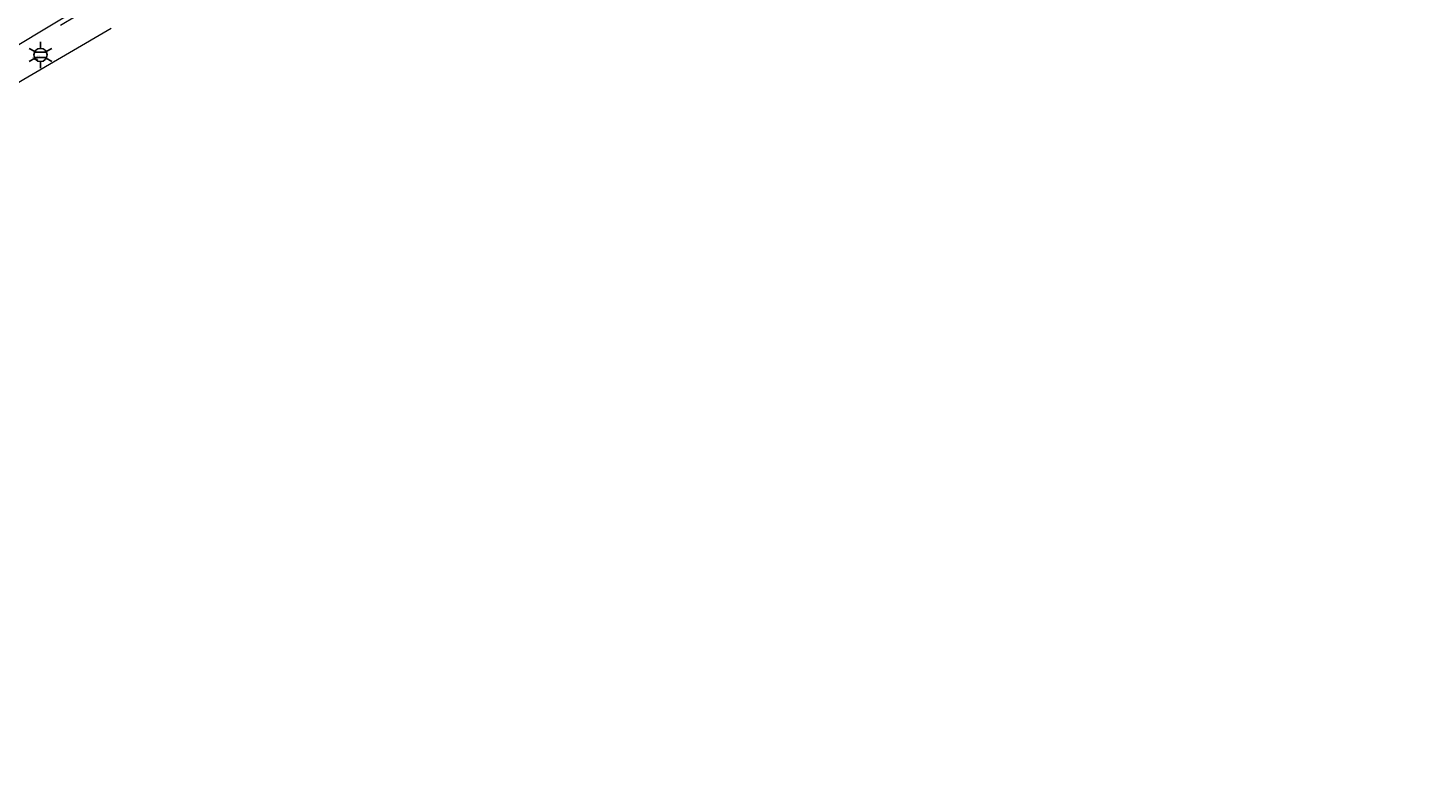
# Model space of a CAD drawing. Header units: metres. Extents: x 127882 to 128093, y 464596 to 464731.
# Tile 7 of 31: x 127927 to 127964, y 464602 to 464622. Entities that reach past the tile are written whole.
import ezdxf
from ezdxf.enums import TextEntityAlignment as Align

# ---------------------------------------------------------------- set-up
doc = ezdxf.new("R2010")
doc.units = ezdxf.units.M
doc.linetypes.add('XX-DASHDOT', pattern=[10, 3, -2, 0, -2, 3])
doc.linetypes.add('XX-HART', pattern=[13, 4, -2, 1, -2, 4])
for name, color, linetype in [('B-ME-AL-SITUATIEMETING-S @ 1', 7, 'Continuous'), ('B-WE-AL-SITUATIEMETING-S @ 1', 7, 'Continuous'), ('X-XX-AL-MEETPUNT_DATA_PUNTNUMMER-T18', 7, 'Continuous')]:
    doc.layers.add(name, color=color, linetype=linetype)
for name, color, linetype, lineweight in [('B-WE-GW-TALUD_KRUIN-G', 90, 'XX-HART', 18), ('B-WE-IE-MEUBILAIR_WEGMEUBILAIR_LICHTMAST-S @ 1', 7, 'Continuous', 25), ('B-WE-VH-KANTOPSLUITING_ACHTERKANTBAND-G', 40, 'XX-DASHDOT', 18), ('B-WE-VH-KANTVERHARDING-G', 40, 'Continuous', 18)]:
    doc.layers.add(name, color=color, linetype=linetype, lineweight=lineweight)
doc.styles.add('NLCS-ISO-ANNOTATIVE-T18', font='NLCS-ISO.ttf', dxfattribs={"height": 1.8})

# ---------------------------------------------------------------- blocks, each defined once
blk = doc.blocks.new('SAL-MEETPUNT_MARKER-SO')
at = {"layer": 'X-XX-AL-MEETPUNT_DATA_PUNTNUMMER-T18', "style": 'NLCS-ISO-ANNOTATIVE-T18'}
blk.add_attdef('PUNTID', text='', height=1.5, dxfattribs=at).set_placement((-1, -2.59), align=Align.RIGHT)
blk = doc.blocks.new('B-SIE-WEG_LICHTMAST-SO')
at = {"color": 0, "linetype": 'ByBlock', "lineweight": -2}
for points in [[(-0.76, 0.44), (-1.52, 0.87)], [(-0.8, 0.35), (0.8, 0.35)], [(0, 0.87), (0, 1.75)], [(0.76, 0.44), (1.52, 0.87)], [(-0.76, -0.44), (-1.52, -0.88)], [(-0.8, -0.35), (0.8, -0.35)], [(0, -0.88), (0, -1.75)], [(0.76, -0.44), (1.52, -0.88)]]:
    blk.add_lwpolyline(points, dxfattribs=at)
blk.add_circle((0, 0), 0.875, dxfattribs=at)
at = {"color": 0, "linetype": 'ByBlock', "lineweight": -2, "style": 'NLCS-ISO-ANNOTATIVE-T18'}
blk.add_attdef('SYMBOOL', (2.5, -2.5), '', height=1.8, dxfattribs=at)

msp = doc.modelspace()

# ---------------------------------------------------------------- linework, layer by layer
at = {"layer": 'B-WE-GW-TALUD_KRUIN-G'}
msp.add_polyline3d([(127947.184, 464628.884, -0.704), (127946.404, 464629.846, -0.516), (127945.378, 464630.18, -0.435), (127944.314, 464629.908, -0.506), (127942.967, 464629.568, -0.433), (127937.236, 464626.309, -0.569), (127927.156, 464620.406, -0.683), (127917.005, 464614.375, -0.706), (127907.006, 464608.088, -0.696), (127905.366, 464606.578, -0.703), (127904.249, 464605.13, -0.631), (127903.685, 464603.438, -0.705), (127904.041, 464602.021, -0.837)], dxfattribs=at)
at = {"layer": 'B-WE-VH-KANTOPSLUITING_ACHTERKANTBAND-G'}
msp.add_polyline3d([(127964.322, 464648.816, -0.381), (127963.089, 464648.043, -0.356), (127961.943, 464647.264, -0.347), (127962.049, 464646.946, -0.334), (127964.14, 464643.438, -0.332), (127955.474, 464638.25, -0.346), (127946.252, 464632.745, -0.332), (127936.794, 464627.037, -0.328), (127926.664, 464620.956, -0.381), (127916.419, 464614.871, -0.453), (127906.041, 464608.665, -0.47), (127902.099, 464615.219, -0.538), (127901.656, 464619.436, -0.542), (127900.972, 464631.266, -0.402), (127900.354, 464641.731, -0.248), (127899.764, 464651.95, -0.155), (127899.181, 464662.414, -0.143)], dxfattribs=at)
at = {"layer": 'B-WE-VH-KANTVERHARDING-G'}
msp.add_polyline3d([(127899.309, 464662.472, -0.215), (127899.896, 464651.986, -0.257), (127900.491, 464641.61, -0.359), (127901.089, 464631.311, -0.516), (127901.692, 464621.063, -0.624), (127901.867, 464618.473, -0.648), (127902.216, 464615.38, -0.633), (127903.542, 464613.115, -0.619), (127903.583, 464613.044, -0.623), (127906.054, 464608.859, -0.593), (127916.079, 464614.836, -0.576), (127926.31, 464620.912, -0.486), (127936.646, 464627.119, -0.422), (127946.182, 464632.849, -0.435), (127955.295, 464638.3, -0.406), (127963.954, 464643.529, -0.377), (127963.954, 464643.529, -0.377)], dxfattribs=at)

# ---------------------------------------------------------------- block references
at = {"layer": 'B-ME-AL-SITUATIEMETING-S @ 1'}
ref = msp.add_blockref('SAL-MEETPUNT_MARKER-SO', (127927.601, 464621.057, -0.463), dxfattribs=dict(at, xscale=0.02, yscale=0.02, zscale=0.02))
ref.add_attrib('PUNTID', '224', dxfattribs={"layer": 'X-XX-AL-MEETPUNT_DATA_PUNTNUMMER-T18', "height": 0.03, "style": 'NLCS-ISO-ANNOTATIVE-T18'}).set_placement((127927.581, 464621.005, -0.463), align=Align.RIGHT)
at = {"layer": 'B-WE-AL-SITUATIEMETING-S @ 1'}
ref = msp.add_blockref('SAL-MEETPUNT_MARKER-SO', (127927.601, 464621.057, -0.463), dxfattribs=dict(at, xscale=0.05, yscale=0.05, zscale=0.05))
ref.add_attrib('PUNTID', '224', dxfattribs={"layer": 'X-XX-AL-MEETPUNT_DATA_PUNTNUMMER-T18', "height": 0.075, "style": 'NLCS-ISO-ANNOTATIVE-T18'}).set_placement((127927.551, 464620.927, -0.463), align=Align.RIGHT)
at = {"layer": 'B-WE-IE-MEUBILAIR_WEGMEUBILAIR_LICHTMAST-S @ 1', "xscale": 0.2, "yscale": 0.2, "zscale": 0.2}
msp.add_blockref('B-SIE-WEG_LICHTMAST-SO', (127927.601, 464621.057, -0.463), dxfattribs=at)

doc.saveas('drawing.dxf')
